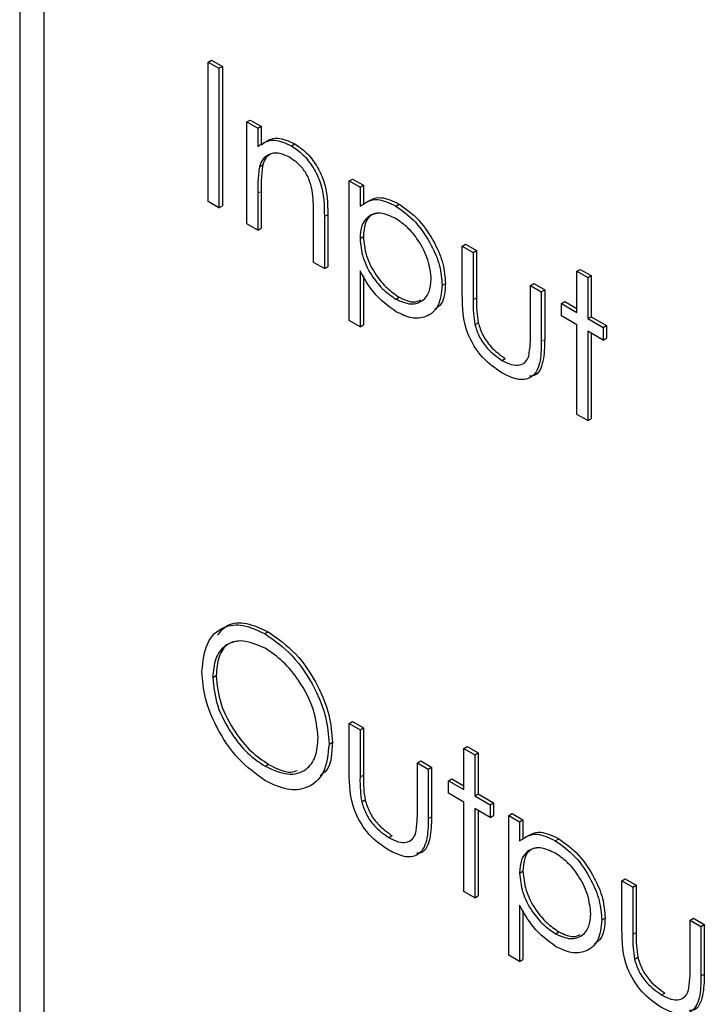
# Paper-space layout 'Blatt2' of a CAD drawing. Header units: millimetres. Extents: x 5 to 418, y 2 to 292.
# Tile 31 of 64: x 89.56 to 93.17, y 177.58 to 182.76. Entities that reach past the tile are written whole.
import ezdxf

# ---------------------------------------------------------------- set-up
doc = ezdxf.new("R2010")
doc.units = ezdxf.units.MM

psp = doc.layouts.new('Blatt2')

# ---------------------------------------------------------------- linework, layer by layer
at = {"color": 7, "linetype": 'Continuous', "lineweight": 25}
for p, q in [((89.5638, 185.5467), (89.5638, 169.0117)), ((89.69, 185.4154), (89.69, 169.0846)), ((90.5558, 182.5399), (90.5735, 182.5501)), ((90.5558, 182.5399), (90.6129, 182.5069)), ((90.5558, 181.805), (90.5558, 182.5399)), ((90.5735, 182.5501), (90.6306, 182.5171)), ((90.6129, 182.5069), (90.6306, 182.5171)), ((90.6129, 182.5069), (90.6129, 181.772)), ((90.6306, 182.5171), (90.6306, 181.7822)), ((90.7598, 182.2243), (90.7775, 182.2345)), ((90.7598, 182.2243), (90.8169, 182.1913)), ((90.7598, 181.6872), (90.7598, 182.2243)), ((90.7775, 182.2345), (90.8346, 182.2015)), ((90.8169, 182.1913), (90.8346, 182.2015)), ((90.8169, 182.1913), (90.8169, 182.0944)), ((90.8346, 182.2015), (90.8346, 182.1046)), ((90.9939, 182.0986), (91.0115, 182.1088)), ((90.8257, 181.9875), (90.8434, 181.9977)), ((91.2983, 181.9134), (91.316, 181.9236)), ((91.2983, 181.9134), (91.3554, 181.8804)), ((91.2983, 181.1785), (91.2983, 181.9134)), ((91.316, 181.9236), (91.3731, 181.8906)), ((90.8169, 181.8484), (90.8169, 181.6543)), ((90.8346, 181.8586), (90.8346, 181.6645)), ((91.3554, 181.8804), (91.3731, 181.8906)), ((91.3554, 181.8804), (91.3554, 181.7811)), ((91.3731, 181.8906), (91.3731, 181.7913)), ((90.6129, 181.772), (90.5558, 181.805)), ((90.6129, 181.772), (90.6306, 181.7822)), ((91.5433, 181.7814), (91.561, 181.7916)), ((91.1106, 181.4847), (91.1106, 181.7373)), ((91.1677, 181.726), (91.1677, 181.4517)), ((91.1854, 181.7362), (91.1854, 181.4619)), ((90.8169, 181.6543), (90.7598, 181.6872)), ((90.8169, 181.6543), (90.8346, 181.6645)), ((91.3554, 181.6107), (91.3731, 181.6209)), ((91.8939, 181.5696), (91.9116, 181.5798)), ((91.8939, 181.5696), (91.951, 181.5366)), ((91.8939, 181.313), (91.8939, 181.5696)), ((91.9116, 181.5798), (91.9687, 181.5468)), ((91.951, 181.5366), (91.9687, 181.5468)), ((91.951, 181.5366), (91.951, 181.2875)), ((91.9687, 181.5468), (91.9687, 181.2977)), ((91.1677, 181.4517), (91.1106, 181.4847)), ((91.1677, 181.4517), (91.1854, 181.4619)), ((91.3554, 181.4407), (91.3554, 181.1455)), ((92.4977, 181.4377), (92.5153, 181.4479)), ((92.4977, 181.4377), (92.5548, 181.4047)), ((92.4977, 181.221), (92.4977, 181.4377)), ((92.5153, 181.4479), (92.5724, 181.4149)), ((91.3731, 181.413), (91.3731, 181.1557)), ((92.5548, 181.4047), (92.5724, 181.4149)), ((92.5548, 181.4047), (92.5548, 181.1881)), ((92.5724, 181.4149), (92.5724, 181.1983)), ((91.7878, 181.3638), (91.8055, 181.374)), ((92.2529, 181.3623), (92.2706, 181.3725)), ((92.2529, 181.3623), (92.31, 181.3294)), ((92.2529, 181.1132), (92.2529, 181.3623)), ((92.2706, 181.3725), (92.3277, 181.3396)), ((92.31, 181.3294), (92.3277, 181.3396)), ((92.31, 181.3294), (92.31, 181.0679)), ((92.3277, 181.3396), (92.3277, 181.0781)), ((91.5437, 181.2912), (91.5614, 181.3014)), ((92.4161, 181.2681), (92.4337, 181.2783)), ((92.4337, 181.2783), (92.4977, 181.2414)), ((92.4161, 181.2022), (92.4161, 181.2681)), ((92.4161, 181.2681), (92.4977, 181.221)), ((91.3554, 181.1455), (91.2983, 181.1785)), ((92.4977, 181.1551), (92.4161, 181.2022)), ((92.5548, 181.1881), (92.5724, 181.1983)), ((92.5548, 181.1881), (92.6364, 181.1409)), ((92.5724, 181.1983), (92.654, 181.1512)), ((91.3554, 181.1455), (91.3731, 181.1557)), ((91.9601, 181.1567), (91.9777, 181.1669)), ((92.4977, 180.684), (92.4977, 181.1551)), ((92.6364, 181.075), (92.5548, 181.1221)), ((92.5548, 181.1221), (92.5548, 180.651)), ((92.6364, 181.1409), (92.654, 181.1512)), ((92.6364, 181.1409), (92.6364, 181.075)), ((92.654, 181.1512), (92.654, 181.0852)), ((92.5724, 181.1119), (92.5724, 180.6612)), ((92.6364, 181.075), (92.654, 181.0852)), ((92.1028, 180.9684), (92.1205, 180.9786)), ((92.5548, 180.651), (92.4977, 180.684)), ((92.5548, 180.651), (92.5724, 180.6612)), ((90.8536, 179.5289), (90.8713, 179.5391)), ((90.5803, 179.2975), (90.598, 179.3077)), ((91.2983, 179.0555), (91.316, 179.0657)), ((91.2983, 179.0555), (91.3554, 179.0225)), ((91.2983, 178.7989), (91.2983, 179.0555)), ((91.316, 179.0657), (91.3731, 179.0327)), ((91.3554, 179.0225), (91.3731, 179.0327)), ((91.3554, 179.0225), (91.3554, 178.7734)), ((91.3731, 179.0327), (91.3731, 178.7837)), ((91.1922, 178.9474), (91.2099, 178.9576)), ((91.9021, 178.9237), (91.9197, 178.9339)), ((91.9021, 178.9237), (91.9592, 178.8907)), ((91.9021, 178.707), (91.9021, 178.9237)), ((91.9197, 178.9339), (91.9768, 178.9009)), ((91.9592, 178.8907), (91.9768, 178.9009)), ((91.9592, 178.8907), (91.9592, 178.674)), ((91.9768, 178.9009), (91.9768, 178.6842)), ((90.8564, 178.8301), (90.8741, 178.8403)), ((91.6573, 178.8483), (91.675, 178.8585)), ((91.6573, 178.5992), (91.6573, 178.8483)), ((91.6573, 178.8483), (91.7144, 178.8153)), ((91.675, 178.8585), (91.7321, 178.8255)), ((91.7144, 178.8153), (91.7321, 178.8255)), ((91.7144, 178.8153), (91.7144, 178.5538)), ((91.7321, 178.8255), (91.7321, 178.564)), ((91.8205, 178.7541), (91.8381, 178.7643)), ((91.8205, 178.6881), (91.8205, 178.7541)), ((91.8205, 178.7541), (91.9021, 178.707)), ((91.8381, 178.7643), (91.902, 178.7274)), ((91.9021, 178.641), (91.8205, 178.6881)), ((91.9592, 178.674), (91.9768, 178.6842)), ((91.9768, 178.6842), (92.0584, 178.6371)), ((91.3645, 178.6427), (91.3821, 178.6529)), ((91.9021, 178.1699), (91.9021, 178.641)), ((91.9592, 178.674), (92.0408, 178.6269)), ((92.0408, 178.6269), (92.0584, 178.6371)), ((92.0584, 178.6371), (92.0584, 178.5711)), ((92.0408, 178.5609), (91.9592, 178.608)), ((91.9592, 178.608), (91.9592, 178.137)), ((91.9768, 178.5978), (91.9768, 178.1472)), ((92.0408, 178.6269), (92.0408, 178.5609)), ((92.1387, 178.5704), (92.1563, 178.5806)), ((92.1563, 178.5806), (92.2134, 178.5476)), ((92.0408, 178.5609), (92.0584, 178.5711)), ((92.1387, 178.5704), (92.1958, 178.5374)), ((92.1387, 177.8355), (92.1387, 178.5704)), ((92.1958, 178.5374), (92.2134, 178.5476)), ((92.1958, 178.5374), (92.1958, 178.438)), ((92.2134, 178.5476), (92.2134, 178.4482)), ((91.5072, 178.4544), (91.5249, 178.4646)), ((92.3837, 178.4383), (92.4014, 178.4485)), ((92.1958, 178.2677), (92.2134, 178.2779)), ((92.7343, 178.2265), (92.7519, 178.2367)), ((92.7343, 178.2265), (92.7914, 178.1936)), ((92.7343, 177.9699), (92.7343, 178.2265)), ((92.7519, 178.2367), (92.809, 178.2038)), ((91.9592, 178.137), (91.9021, 178.1699)), ((92.7914, 178.1936), (92.809, 178.2038)), ((92.7914, 178.1936), (92.7914, 177.9445)), ((92.809, 178.2038), (92.809, 177.9547)), ((91.9592, 178.137), (91.9768, 178.1472)), ((92.1958, 178.0977), (92.1958, 177.8025)), ((92.2134, 178.07), (92.2134, 177.8127)), ((92.6282, 178.0207), (92.6459, 178.0309)), ((93.0933, 178.0193), (93.1109, 178.0295)), ((93.0933, 177.7702), (93.0933, 178.0193)), ((93.0933, 178.0193), (93.1504, 177.9863)), ((93.1109, 178.0295), (93.168, 177.9965)), ((92.3841, 177.9482), (92.4017, 177.9584)), ((93.1504, 177.9863), (93.168, 177.9965)), ((93.1504, 177.9863), (93.1504, 177.7249)), ((93.168, 177.9965), (93.168, 177.7351)), ((92.1958, 177.8025), (92.1387, 177.8355)), ((92.1958, 177.8025), (92.2134, 177.8127)), ((92.8004, 177.8137), (92.8181, 177.8239)), ((92.9432, 177.6254), (92.9609, 177.6356))]:
    psp.add_line(p, q, dxfattribs=at)
at = {"color": 7, "linetype": 'Continuous', "lineweight": 18}
for p, q in [((90.8169, 181.8484), (90.8346, 181.8586)), ((91.1677, 181.726), (91.1854, 181.7362)), ((91.951, 181.2875), (91.9687, 181.2977)), ((92.31, 181.0679), (92.3277, 181.0781)), ((91.3554, 178.7734), (91.3731, 178.7837)), ((91.7144, 178.5538), (91.7321, 178.564)), ((92.7914, 177.9445), (92.809, 177.9547)), ((93.1504, 177.7249), (93.168, 177.7351))]:
    psp.add_line(p, q, dxfattribs=at)
at = {"color": 7, "linetype": 'Continuous', "lineweight": 25}
for points, knots in [([(90.8169, 182.0944), (90.8441, 182.1125), (90.8926, 182.1449), (90.9629, 182.1127), (90.9939, 182.0986)], [0, 0, 0, 0, 0.559134, 1, 1, 1, 1]), ([(90.8346, 182.1046), (90.8617, 182.1227), (90.9103, 182.1551), (90.9806, 182.1229), (91.0115, 182.1088)], [0, 0, 0, 0, 0.559134, 1, 1, 1, 1]), ([(91.0115, 182.1088), (91.0324, 182.0946), (91.0741, 182.0663), (91.1288, 181.9961), (91.1843, 181.8782), (91.185, 181.7947), (91.1854, 181.7362)], [0, 0, 0, 0, 0.187021, 0.373894, 0.560612, 1, 1, 1, 1]), ([(90.9839, 182.0384), (90.9638, 182.0476), (90.9234, 182.066), (90.8761, 182.0556), (90.8417, 182.0301), (90.831, 182.0017), (90.8257, 181.9875)], [0, 0, 0, 0, 0.279555, 0.559377, 0.779714, 1, 1, 1, 1]), ([(90.8867, 182.0571), (90.8777, 182.0513), (90.8578, 182.0385), (90.8485, 182.0122), (90.8434, 181.9977)], [0, 0, 0, 0, 0.449889, 1, 1, 1, 1]), ([(90.9939, 182.0986), (91.0147, 182.0844), (91.0564, 182.0561), (91.1111, 181.9859), (91.1667, 181.868), (91.1673, 181.7845), (91.1677, 181.726)], [0, 0, 0, 0, 0.187021, 0.373894, 0.560612, 1, 1, 1, 1]), ([(91.1039, 181.8634), (91.0993, 181.8831), (91.0902, 181.9225), (91.0489, 181.9934), (91.0085, 182.0213), (90.9839, 182.0384)], [0, 0, 0, 0, 0.281183, 0.561327, 1, 1, 1, 1]), ([(90.8257, 181.9875), (90.8225, 181.9625), (90.8168, 181.918), (90.8169, 181.8697), (90.8169, 181.8484)], [0, 0, 0, 0, 0.55964, 1, 1, 1, 1]), ([(90.8434, 181.9977), (90.8402, 181.9727), (90.8345, 181.9282), (90.8346, 181.8799), (90.8346, 181.8586)], [0, 0, 0, 0, 0.55964, 1, 1, 1, 1]), ([(91.1106, 181.7373), (91.1108, 181.7602), (91.111, 181.801), (91.106, 181.8443), (91.1039, 181.8634)], [0, 0, 0, 0, 0.560267, 1, 1, 1, 1]), ([(91.3554, 181.7811), (91.3843, 181.7996), (91.4362, 181.8328), (91.5105, 181.7971), (91.5433, 181.7814)], [0, 0, 0, 0, 0.558418, 1, 1, 1, 1]), ([(91.3731, 181.7913), (91.402, 181.8098), (91.4539, 181.843), (91.5282, 181.8073), (91.561, 181.7916)], [0, 0, 0, 0, 0.558418, 1, 1, 1, 1]), ([(91.5428, 181.7157), (91.5153, 181.7282), (91.4602, 181.7532), (91.3982, 181.7319), (91.3608, 181.6826), (91.3572, 181.6347), (91.3554, 181.6107)], [0, 0, 0, 0, 0.279749, 0.559315, 0.779507, 1, 1, 1, 1]), ([(91.4443, 181.7426), (91.4342, 181.7407), (91.4061, 181.7353), (91.379, 181.6916), (91.375, 181.6445), (91.3731, 181.6209)], [0, 0, 0, 0, 0.2198614, 0.6096647, 1, 1, 1, 1]), ([(91.5433, 181.7814), (91.579, 181.7561), (91.6504, 181.7054), (91.7299, 181.5848), (91.7801, 181.4653), (91.7853, 181.3976), (91.7878, 181.3638)], [0, 0, 0, 0, 0.279626, 0.559438, 0.7797, 1, 1, 1, 1]), ([(91.561, 181.7916), (91.5967, 181.7663), (91.668, 181.7157), (91.7475, 181.595), (91.7978, 181.4755), (91.8029, 181.4078), (91.8055, 181.374)], [0, 0, 0, 0, 0.279626, 0.559438, 0.7797, 1, 1, 1, 1]), ([(91.7307, 181.396), (91.7269, 181.4295), (91.7194, 181.4967), (91.6691, 181.5957), (91.607, 181.6719), (91.5642, 181.7011), (91.5428, 181.7157)], [0, 0, 0, 0, 0.279381, 0.559086, 0.779507, 1, 1, 1, 1]), ([(91.3554, 181.6107), (91.3584, 181.5772), (91.3645, 181.5103), (91.4165, 181.4107), (91.4793, 181.3355), (91.5222, 181.306), (91.5437, 181.2912)], [0, 0, 0, 0, 0.279649, 0.5588693, 0.7794529, 1, 1, 1, 1]), ([(91.3731, 181.6209), (91.3761, 181.5874), (91.3822, 181.5205), (91.4342, 181.4209), (91.4969, 181.3457), (91.5399, 181.3162), (91.5614, 181.3014)], [0, 0, 0, 0, 0.279649, 0.5588693, 0.7794529, 1, 1, 1, 1]), ([(91.5451, 181.2245), (91.5037, 181.2547), (91.4296, 181.309), (91.3781, 181.4004), (91.3554, 181.4407)], [0, 0, 0, 0, 0.558466, 1, 1, 1, 1]), ([(91.5437, 181.2912), (91.5709, 181.2795), (91.6253, 181.2559), (91.6865, 181.2775), (91.7235, 181.3262), (91.7283, 181.3727), (91.7307, 181.396)], [0, 0, 0, 0, 0.2796262, 0.5592514, 0.7797718, 1, 1, 1, 1]), ([(91.7878, 181.3638), (91.7837, 181.3248), (91.7754, 181.2469), (91.7089, 181.1944), (91.6294, 181.1842), (91.5732, 181.211), (91.5451, 181.2245)], [0, 0, 0, 0, 0.279546, 0.559277, 0.779559, 1, 1, 1, 1]), ([(91.8055, 181.374), (91.8028, 181.3331), (91.7987, 181.2709), (91.7618, 181.2456), (91.7491, 181.237)], [0, 0, 0, 0, 0.658042, 1, 1, 1, 1]), ([(91.5614, 181.3014), (91.5893, 181.288), (91.6322, 181.2674), (91.6638, 181.2815), (91.6748, 181.2865)], [0, 0, 0, 0, 0.6505545, 1, 1, 1, 1]), ([(92.1023, 180.9028), (92.0669, 180.9265), (91.9964, 180.9736), (91.8975, 181.1381), (91.8953, 181.2466), (91.8939, 181.313)], [0, 0, 0, 0, 0.280973, 0.559789, 1, 1, 1, 1]), ([(91.951, 181.2875), (91.9509, 181.2639), (91.9508, 181.2218), (91.9572, 181.1766), (91.9601, 181.1567)], [0, 0, 0, 0, 0.560385, 1, 1, 1, 1]), ([(91.9687, 181.2977), (91.9686, 181.2741), (91.9685, 181.232), (91.9749, 181.1868), (91.9777, 181.1669)], [0, 0, 0, 0, 0.560385, 1, 1, 1, 1]), ([(91.9601, 181.1567), (91.9671, 181.1347), (91.9811, 181.0905), (92.0323, 181.018), (92.0761, 180.9872), (92.1028, 180.9684)], [0, 0, 0, 0, 0.280113, 0.560542, 1, 1, 1, 1]), ([(91.9777, 181.1669), (91.9848, 181.1449), (91.9988, 181.1007), (92.05, 181.0282), (92.0938, 180.9974), (92.1205, 180.9786)], [0, 0, 0, 0, 0.280113, 0.560542, 1, 1, 1, 1]), ([(92.31, 181.0679), (92.3095, 181.0281), (92.3084, 180.9489), (92.2637, 180.87), (92.1841, 180.8615), (92.1296, 180.889), (92.1023, 180.9028)], [0, 0, 0, 0, 0.281499, 0.559642, 0.779297, 1, 1, 1, 1]), ([(92.2435, 180.9878), (92.2469, 181.0101), (92.2532, 181.0498), (92.253, 181.0938), (92.2529, 181.1132)], [0, 0, 0, 0, 0.559355, 1, 1, 1, 1]), ([(92.3277, 181.0781), (92.3267, 181.0392), (92.3249, 180.962), (92.2934, 180.8877), (92.2557, 180.8859), (92.2483, 180.8856)], [0, 0, 0, 0, 0.448449, 0.891553, 1, 1, 1, 1]), ([(92.1028, 180.9684), (92.1194, 180.96), (92.1524, 180.9431), (92.1948, 180.9417), (92.227, 180.9564), (92.238, 180.9773), (92.2435, 180.9878)], [0, 0, 0, 0, 0.280272, 0.560014, 0.780069, 1, 1, 1, 1]), ([(90.5232, 179.3301), (90.5291, 179.3834), (90.5408, 179.49), (90.6279, 179.5689), (90.7379, 179.5824), (90.815, 179.5467), (90.8536, 179.5289)], [0, 0, 0, 0, 0.279727, 0.559328, 0.77968, 1, 1, 1, 1]), ([(90.6057, 179.5211), (90.6217, 179.5408), (90.6586, 179.5861), (90.7566, 179.5912), (90.8331, 179.5565), (90.8713, 179.5391)], [0, 0, 0, 0, 0.277431, 0.638741, 1, 1, 1, 1]), ([(90.8536, 179.5289), (90.9035, 179.4941), (91.0032, 179.4244), (91.1147, 179.2558), (91.1824, 179.0887), (91.189, 178.9945), (91.1922, 178.9474)], [0, 0, 0, 0, 0.279764, 0.559359, 0.779569, 1, 1, 1, 1]), ([(90.8713, 179.5391), (90.9212, 179.5043), (91.0209, 179.4346), (91.1324, 179.266), (91.2001, 179.0989), (91.2066, 179.0047), (91.2099, 178.9576)], [0, 0, 0, 0, 0.279764, 0.559359, 0.779569, 1, 1, 1, 1]), ([(90.8564, 179.4519), (90.8163, 179.4691), (90.7359, 179.5034), (90.644, 179.4746), (90.589, 179.4023), (90.5832, 179.3324), (90.5803, 179.2975)], [0, 0, 0, 0, 0.2796289, 0.5593497, 0.7796324, 1, 1, 1, 1]), ([(90.7271, 179.4913), (90.7036, 179.4878), (90.6533, 179.4803), (90.6071, 179.4113), (90.601, 179.3422), (90.598, 179.3077)], [0, 0, 0, 0, 0.30342, 0.651643, 1, 1, 1, 1]), ([(91.1351, 178.9806), (91.1302, 179.03), (91.1204, 179.129), (91.043, 179.2749), (90.9513, 179.3863), (90.888, 179.4301), (90.8564, 179.4519)], [0, 0, 0, 0, 0.279465, 0.558869, 0.779515, 1, 1, 1, 1]), ([(90.8587, 178.7534), (90.8094, 178.7882), (90.7108, 178.8577), (90.6011, 179.0249), (90.5335, 179.1901), (90.5266, 179.2834), (90.5232, 179.3301)], [0, 0, 0, 0, 0.279663, 0.55935, 0.77963, 1, 1, 1, 1]), ([(90.598, 179.3077), (90.6028, 179.2585), (90.6126, 179.1602), (90.6895, 179.016), (90.7797, 178.9038), (90.8426, 178.8614), (90.8741, 178.8403)], [0, 0, 0, 0, 0.279421, 0.55908, 0.779478, 1, 1, 1, 1]), ([(90.5803, 179.2975), (90.5852, 179.2483), (90.5949, 179.15), (90.6718, 179.0058), (90.762, 178.8936), (90.8249, 178.8512), (90.8564, 178.8301)], [0, 0, 0, 0, 0.279421, 0.55908, 0.779478, 1, 1, 1, 1]), ([(90.8564, 178.8301), (90.8969, 178.8121), (90.9776, 178.7761), (91.0713, 178.8025), (91.1263, 178.8755), (91.1322, 178.9455), (91.1351, 178.9806)], [0, 0, 0, 0, 0.279829, 0.559381, 0.779652, 1, 1, 1, 1]), ([(91.1922, 178.9474), (91.1866, 178.8937), (91.1754, 178.7861), (91.0848, 178.712), (90.9751, 178.6977), (90.8975, 178.7348), (90.8587, 178.7534)], [0, 0, 0, 0, 0.279626, 0.559344, 0.779597, 1, 1, 1, 1]), ([(91.2099, 178.9576), (91.207, 178.9004), (91.2031, 178.8216), (91.1582, 178.7884), (91.146, 178.7793)], [0, 0, 0, 0, 0.72729, 1, 1, 1, 1]), ([(90.8741, 178.8403), (90.9159, 178.8187), (90.9721, 178.7898), (91.0145, 178.8048), (91.0253, 178.8087)], [0, 0, 0, 0, 0.744699, 1, 1, 1, 1]), ([(91.5067, 178.3887), (91.4713, 178.4124), (91.4008, 178.4596), (91.3019, 178.6241), (91.2997, 178.7325), (91.2983, 178.7989)], [0, 0, 0, 0, 0.280973, 0.559789, 1, 1, 1, 1]), ([(91.3554, 178.7734), (91.3553, 178.7498), (91.3552, 178.7077), (91.3616, 178.6625), (91.3645, 178.6427)], [0, 0, 0, 0, 0.560385, 1, 1, 1, 1]), ([(91.3731, 178.7837), (91.373, 178.76), (91.3729, 178.7179), (91.3793, 178.6727), (91.3821, 178.6529)], [0, 0, 0, 0, 0.560385, 1, 1, 1, 1]), ([(91.3645, 178.6427), (91.3715, 178.6206), (91.3855, 178.5765), (91.4367, 178.504), (91.4805, 178.4732), (91.5072, 178.4544)], [0, 0, 0, 0, 0.280113, 0.560542, 1, 1, 1, 1]), ([(91.3821, 178.6529), (91.3892, 178.6308), (91.4032, 178.5867), (91.4544, 178.5142), (91.4982, 178.4834), (91.5249, 178.4646)], [0, 0, 0, 0, 0.280113, 0.560542, 1, 1, 1, 1]), ([(91.6479, 178.4738), (91.6513, 178.496), (91.6575, 178.5358), (91.6574, 178.5798), (91.6573, 178.5992)], [0, 0, 0, 0, 0.559355, 1, 1, 1, 1]), ([(91.7144, 178.5538), (91.7139, 178.514), (91.7128, 178.4348), (91.6681, 178.3559), (91.5885, 178.3475), (91.534, 178.375), (91.5067, 178.3887)], [0, 0, 0, 0, 0.281499, 0.559642, 0.779297, 1, 1, 1, 1]), ([(91.7321, 178.564), (91.7311, 178.5252), (91.7293, 178.4479), (91.6978, 178.3737), (91.6601, 178.3719), (91.6527, 178.3715)], [0, 0, 0, 0, 0.448449, 0.891553, 1, 1, 1, 1]), ([(91.5072, 178.4544), (91.5238, 178.4459), (91.5568, 178.4291), (91.5992, 178.4276), (91.6314, 178.4423), (91.6424, 178.4633), (91.6479, 178.4738)], [0, 0, 0, 0, 0.280272, 0.560014, 0.780069, 1, 1, 1, 1]), ([(92.1958, 178.438), (92.2247, 178.4566), (92.2766, 178.4897), (92.3509, 178.4541), (92.3837, 178.4383)], [0, 0, 0, 0, 0.558418, 1, 1, 1, 1]), ([(92.2134, 178.4482), (92.2424, 178.4668), (92.2942, 178.4999), (92.3685, 178.4643), (92.4014, 178.4485)], [0, 0, 0, 0, 0.558418, 1, 1, 1, 1]), ([(92.3837, 178.4383), (92.4194, 178.413), (92.4907, 178.3624), (92.5702, 178.2418), (92.6205, 178.1223), (92.6256, 178.0546), (92.6282, 178.0207)], [0, 0, 0, 0, 0.279626, 0.559438, 0.7797, 1, 1, 1, 1]), ([(92.4014, 178.4485), (92.437, 178.4232), (92.5084, 178.3726), (92.5879, 178.252), (92.6381, 178.1325), (92.6433, 178.0648), (92.6459, 178.0309)], [0, 0, 0, 0, 0.279626, 0.559438, 0.7797, 1, 1, 1, 1]), ([(92.3832, 178.3727), (92.3556, 178.3852), (92.3006, 178.4102), (92.2385, 178.3889), (92.2011, 178.3396), (92.1976, 178.2917), (92.1958, 178.2677)], [0, 0, 0, 0, 0.279749, 0.559315, 0.779507, 1, 1, 1, 1]), ([(92.2847, 178.3996), (92.2746, 178.3977), (92.2465, 178.3923), (92.2193, 178.3486), (92.2154, 178.3015), (92.2134, 178.2779)], [0, 0, 0, 0, 0.2198614, 0.6096647, 1, 1, 1, 1]), ([(92.5711, 178.053), (92.5673, 178.0865), (92.5597, 178.1536), (92.5094, 178.2527), (92.4474, 178.3288), (92.4046, 178.3581), (92.3832, 178.3727)], [0, 0, 0, 0, 0.2793822, 0.5590861, 0.7795069, 1, 1, 1, 1]), ([(92.1958, 178.2677), (92.1988, 178.2342), (92.2049, 178.1673), (92.2569, 178.0677), (92.3196, 177.9925), (92.3626, 177.963), (92.3841, 177.9482)], [0, 0, 0, 0, 0.279649, 0.558869, 0.779451, 1, 1, 1, 1]), ([(92.2134, 178.2779), (92.2165, 178.2444), (92.2226, 178.1775), (92.2746, 178.0779), (92.3373, 178.0027), (92.3803, 177.9732), (92.4017, 177.9584)], [0, 0, 0, 0, 0.279649, 0.558869, 0.779451, 1, 1, 1, 1]), ([(92.3855, 177.8814), (92.3441, 177.9117), (92.2699, 177.966), (92.2185, 178.0573), (92.1958, 178.0977)], [0, 0, 0, 0, 0.558466, 1, 1, 1, 1]), ([(92.3841, 177.9482), (92.4113, 177.9364), (92.4657, 177.9129), (92.5268, 177.9345), (92.5639, 177.9832), (92.5687, 178.0297), (92.5711, 178.053)], [0, 0, 0, 0, 0.2796262, 0.5592514, 0.7797718, 1, 1, 1, 1]), ([(92.6282, 178.0207), (92.624, 177.9818), (92.6157, 177.9039), (92.5493, 177.8514), (92.4698, 177.8412), (92.4136, 177.868), (92.3855, 177.8814)], [0, 0, 0, 0, 0.279546, 0.559278, 0.779559, 1, 1, 1, 1]), ([(92.6459, 178.0309), (92.6432, 177.99), (92.6391, 177.9279), (92.6021, 177.9026), (92.5895, 177.8939)], [0, 0, 0, 0, 0.658042, 1, 1, 1, 1]), ([(92.4017, 177.9584), (92.4297, 177.945), (92.4726, 177.9243), (92.5042, 177.9385), (92.5152, 177.9434)], [0, 0, 0, 0, 0.6505545, 1, 1, 1, 1]), ([(92.9427, 177.5598), (92.9073, 177.5834), (92.8368, 177.6306), (92.7379, 177.7951), (92.7356, 177.9036), (92.7343, 177.9699)], [0, 0, 0, 0, 0.280973, 0.559789, 1, 1, 1, 1]), ([(92.809, 177.9547), (92.809, 177.9311), (92.8089, 177.889), (92.8153, 177.8438), (92.8181, 177.8239)], [0, 0, 0, 0, 0.560385, 1, 1, 1, 1]), ([(92.7914, 177.9445), (92.7913, 177.9209), (92.7912, 177.8788), (92.7976, 177.8336), (92.8004, 177.8137)], [0, 0, 0, 0, 0.560385, 1, 1, 1, 1]), ([(92.8004, 177.8137), (92.8074, 177.7916), (92.8215, 177.7475), (92.8727, 177.675), (92.9165, 177.6442), (92.9432, 177.6254)], [0, 0, 0, 0, 0.280111, 0.560542, 1, 1, 1, 1]), ([(92.8181, 177.8239), (92.8251, 177.8018), (92.8392, 177.7577), (92.8904, 177.6852), (92.9342, 177.6544), (92.9609, 177.6356)], [0, 0, 0, 0, 0.280111, 0.560542, 1, 1, 1, 1]), ([(93.0838, 177.6448), (93.0873, 177.667), (93.0935, 177.7068), (93.0933, 177.7508), (93.0933, 177.7702)], [0, 0, 0, 0, 0.559355, 1, 1, 1, 1]), ([(93.1504, 177.7249), (93.1498, 177.685), (93.1488, 177.6059), (93.1041, 177.5269), (93.0244, 177.5185), (92.97, 177.546), (92.9427, 177.5598)], [0, 0, 0, 0, 0.281499, 0.559642, 0.779297, 1, 1, 1, 1]), ([(93.168, 177.7351), (93.1671, 177.6962), (93.1653, 177.619), (93.1338, 177.5447), (93.096, 177.5429), (93.0886, 177.5426)], [0, 0, 0, 0, 0.448449, 0.891553, 1, 1, 1, 1]), ([(92.9432, 177.6254), (92.9598, 177.617), (92.9928, 177.6001), (93.0352, 177.5987), (93.0673, 177.6134), (93.0783, 177.6343), (93.0838, 177.6448)], [0, 0, 0, 0, 0.280272, 0.560014, 0.780069, 1, 1, 1, 1])]:
    psp.add_open_spline(points, degree=3, knots=knots, dxfattribs=at)

doc.saveas('drawing.dxf')
